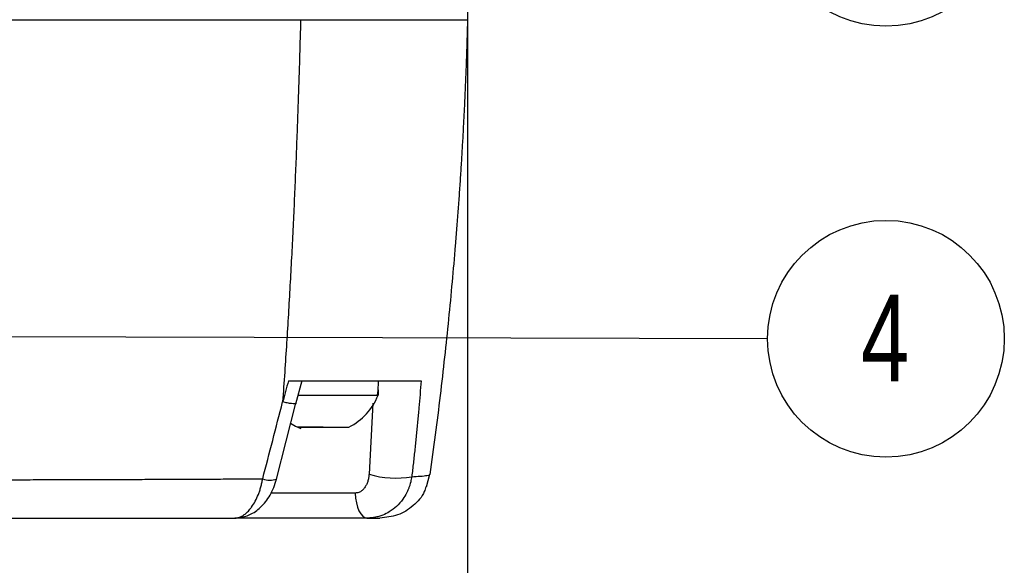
# Model space of a CAD drawing. Header units: millimetres. Extents: x 0 to 864, y 0 to 559.
# Tile 16 of 56: x 172 to 240, y 134 to 172. Entities that reach past the tile are written whole.
import ezdxf

# ---------------------------------------------------------------- set-up
doc = ezdxf.new("R2010")
doc.units = ezdxf.units.MM
doc.layers.add('DIMENSIONS', color=140, linetype='Continuous', lineweight=25)
doc.layers.add('TEXT', color=140, linetype='Continuous', lineweight=25)
doc.styles.add('SLDTEXTSTYLE0', font='TXT', dxfattribs={"width": 0.75})
doc.dimstyles.new('SLDDIMSTYLE0', dxfattribs={"dimtxt": 6, "dimasz": 6, "dimexe": 0, "dimexo": 0.0625, "dimgap": 1.5, "dimtad": 0, "dimtih": 1, "dimtoh": 1, "dimdec": 1, "dimrnd": 1e-09, "dimzin": 4, "dimdsep": 46, "dimtxsty": 'SLDTEXTSTYLE0', "dimsah": 1, "dimcen": 0.09, "dimadec": 0, "dimazin": 1, "dimtfac": 1, "dimtdec": 1, "dimtofl": 0, "dimtmove": 0, "dimatfit": 3, "dimfxl": 0, "dimfrac": 2, "dimtolj": 1, "dimtzin": 12, "dimarcsym": 0})
doc.dimstyles.new('SLDDIMSTYLE3', dxfattribs={"dimtxt": 0.18, "dimasz": 6, "dimexe": 0, "dimexo": 0.0625, "dimgap": 0, "dimtad": 0, "dimtih": 1, "dimtoh": 1, "dimdec": 0, "dimrnd": 1e-09, "dimzin": 0, "dimdsep": 46, "dimtxsty": 'Standard', "dimsah": 1, "dimcen": 0.09, "dimadec": 0, "dimazin": 0, "dimtfac": 6, "dimtdec": 0, "dimtofl": 0, "dimtmove": 0, "dimatfit": 3, "dimfxl": 0, "dimfrac": 2, "dimtolj": 1, "dimtzin": 0, "dimarcsym": 0})

# ---------------------------------------------------------------- blocks, each defined once
blk = doc.blocks.new('_D_3')
at = {"layer": 'DIMENSIONS'}
for p, q in [((100.64, 172.453), (100.64, 111.398)), ((202.64, 172.453), (202.64, 111.398)), ((143.882, 115.456), (142.053, 115.456)), ((142.053, 115.456), (142.053, 105.931)), ((159.398, 115.456), (161.226, 115.456)), ((161.226, 115.456), (161.226, 105.931)), ((100.64, 114.573), (139.009, 114.573)), ((202.64, 114.573), (164.271, 114.573)), ((142.053, 105.931), (143.882, 105.931)), ((161.226, 105.931), (159.398, 105.931))]:
    blk.add_line(p, q, dxfattribs=at)
for points in [[(100.64, 114.573), (106.64, 113.65), (106.64, 115.496)], [(202.64, 114.573), (196.64, 115.496), (196.64, 113.65)]]:
    blk.add_solid(points, dxfattribs=at)
at = {"layer": 'DIMENSIONS', "char_height": 6, "attachment_point": 1, "style": 'SLDTEXTSTYLE0'}
for s, insert in [('102.0', (141.665, 124.409)), ('4.02', (143.882, 113.666))]:
    blk.add_mtext(s, dxfattribs=dict(at, insert=insert))
blk = doc.blocks.new('SW_NOTE_0_5')
at = {"layer": 'TEXT', "color": 0}
blk.add_circle((8.195, -0.032), 8.195, dxfattribs=at)
at = {"layer": 'TEXT', "color": 0, "insert": (8.135, 3.023), "char_height": 6, "attachment_point": 2, "style": 'SLDTEXTSTYLE0'}
blk.add_mtext('3', dxfattribs=at)
blk = doc.blocks.new('SW_NOTE_0_7')
at = {"layer": 'TEXT', "color": 0}
blk.add_circle((8.195, -0.022), 8.195, dxfattribs=at)
at = {"layer": 'TEXT', "color": 0, "insert": (8.135, 3.034), "char_height": 6, "attachment_point": 2, "style": 'SLDTEXTSTYLE0'}
blk.add_mtext('4', dxfattribs=at)

msp = doc.modelspace()

# ---------------------------------------------------------------- linework, layer by layer
for p, q in [((190.742, 145.136), (191.177, 146.748)), ((196.44, 146.723), (196.44, 146.44)), ((196.43, 146.229), (196.44, 146.016)), ((196.44, 146.016), (196.44, 145.723)), ((189.418, 139.921), (190.753, 145.178)), ((196.089, 145.178), (195.821, 140.267)), ((199.803, 139.383), (200.036, 140.264)), ((200.027, 140.233), (200.037, 140.242)), ((194.862, 138.957), (189.013, 138.957)), ((186.531, 137.223), (186.814, 137.282))]:
    msp.add_line(p, q)
at = {"flags": 128}
for points in [[(190.376, 143.8), (190.728, 143.589), (191.105, 143.413)], [(194.862, 138.957), (194.889, 138.611), (194.943, 138.283), (195.022, 137.983), (195.123, 137.722), (195.243, 137.509), (195.378, 137.352), (195.523, 137.256), (195.674, 137.223)]]:
    msp.add_lwpolyline(points, dxfattribs=at)
for centre, radius, start, end in [((192.64, 146.016), 3.8, 355.57942, 359.99639), ((192.64, 147.184), 4.071, 295.92644, 338.98786), ((188.966, 141.237), 1.391, 248.4289, 288.9579), ((197.662, 146.18), 6.193, 252.70719, 280.36025)]:
    msp.add_arc(centre, radius, start, end)
for points in [[(151.64, 171.723), (165.057, 171.723), (179.125, 171.723), (191.08, 171.723)], [(196.44, 146.44), (196.44, 146.2), (196.417, 145.961), (196.372, 145.723)], [(188.455, 139.943), (188.916, 141.719), (189.375, 143.489), (189.833, 145.26)]]:
    msp.add_open_spline(points, degree=3)
for points, knots in [([(191.08, 171.723), (191.064, 171.144), (191.032, 169.978), (190.979, 168.218), (190.921, 166.435), (190.858, 164.628), (190.789, 162.799), (190.715, 160.946), (190.634, 159.071), (190.545, 157.173), (190.449, 155.251), (190.345, 153.304), (190.232, 151.332), (190.11, 149.333), (189.978, 147.305), (189.882, 145.945), (189.833, 145.26)], [0, 0, 0, 0, 0.065178, 0.1313, 0.198348, 0.266314, 0.335193, 0.404992, 0.475724, 0.54741, 0.620081, 0.693778, 0.768551, 0.844462, 0.921584, 1, 1, 1, 1]), ([(191.08, 171.723), (191.921, 171.723), (192.752, 171.723), (194.382, 171.723), (195.181, 171.723), (196.71, 171.723), (197.44, 171.723), (198.789, 171.723), (199.406, 171.723), (200.487, 171.723), (200.951, 171.723), (201.703, 171.723), (201.99, 171.723), (202.396, 171.723), (202.515, 171.723), (202.637, 171.723), (202.64, 171.723), (202.64, 171.723)], [0, 0, 0, 0, 0.125, 0.125, 0.25, 0.25, 0.375, 0.375, 0.5, 0.5, 0.625, 0.625, 0.75, 0.75, 0.875, 0.875, 1, 1, 1, 1]), ([(202.64, 171.723), (202.63, 171.377), (202.611, 170.682), (202.578, 169.633), (202.54, 168.571), (202.498, 167.498), (202.451, 166.412), (202.399, 165.315), (202.342, 164.205), (202.28, 163.082), (202.212, 161.948), (202.139, 160.802), (202.061, 159.644), (201.977, 158.473), (201.887, 157.291), (201.756, 155.653), (201.573, 153.549), (201.325, 150.971), (201.049, 148.349), (200.743, 145.684), (200.408, 142.975), (200.161, 141.159), (200.037, 140.242)], [0, 0, 0, 0, 0.032549, 0.065497, 0.098844, 0.132593, 0.166746, 0.201306, 0.236273, 0.27165, 0.30744, 0.343643, 0.380262, 0.417299, 0.454756, 0.492634, 0.573155, 0.655268, 0.73899, 0.82434, 0.911337, 1, 1, 1, 1]), ([(190.238, 146.723), (190.171, 146.478), (190.037, 145.99), (189.901, 145.502), (189.833, 145.26)], [0, 0, 0, 0, 0.501883, 1, 1, 1, 1]), ([(190.238, 146.723), (190.748, 146.723), (191.251, 146.723), (192.233, 146.723), (192.711, 146.723), (194.101, 146.723), (194.965, 146.723), (196.155, 146.723), (196.531, 146.723), (197.233, 146.723), (197.56, 146.723), (198.474, 146.723), (198.993, 146.723), (199.421, 146.723)], [0, 0, 0, 0, 0.125, 0.125, 0.25, 0.25, 0.5, 0.5, 0.625, 0.625, 0.75, 0.75, 1, 1, 1, 1]), ([(199.421, 146.723), (199.397, 146.411), (199.35, 145.785), (199.271, 144.845), (199.186, 143.9), (199.093, 142.952), (198.994, 142.001), (198.889, 141.046), (198.813, 140.408), (198.775, 140.088)], [0, 0, 0, 0, 0.141409, 0.283318, 0.425716, 0.568595, 0.711943, 0.855749, 1, 1, 1, 1]), ([(190.738, 145.148), (190.74, 145.146), (190.757, 145.126), (190.666, 145.122), (190.468, 145.139), (190.181, 145.187), (189.946, 145.236), (189.833, 145.26)], [0, 0, 0, 0, 0.031664, 0.294009, 0.547273, 0.784135, 1, 1, 1, 1]), ([(190.901, 145.723), (191.177, 145.723), (191.836, 145.723), (193.03, 145.723), (194.28, 145.723), (195.345, 145.723), (196.077, 145.723), (196.281, 145.723), (196.372, 145.723)], [0, 0, 0, 0, 0.1306762, 0.311849, 0.4930227, 0.6741961, 0.8553692, 1, 1, 1, 1]), ([(192.64, 143.523), (192.64, 143.523), (192.64, 143.523), (192.64, 143.523), (192.64, 143.523), (192.64, 143.523), (192.64, 143.523), (192.64, 143.523), (192.64, 143.523), (192.64, 143.523), (192.64, 143.523), (192.639, 143.523), (192.639, 143.523), (192.638, 143.523), (192.637, 143.523), (192.634, 143.523), (192.628, 143.523), (192.616, 143.523), (192.592, 143.523), (192.545, 143.523), (192.454, 143.523), (192.287, 143.523), (192.001, 143.523), (191.594, 143.523), (191.237, 143.523), (191.001, 143.523), (190.937, 143.523), (190.913, 143.523), (190.901, 143.523), (190.896, 143.523), (190.894, 143.523), (190.891, 143.523), (190.889, 143.523), (190.887, 143.523), (190.905, 143.523), (191.017, 143.523), (191.346, 143.523), (191.941, 143.523), (192.64, 143.523), (193.341, 143.523), (193.93, 143.523), (194.341, 143.523), (194.394, 143.523), (194.421, 143.523)], [0, 0, 0, 0, 0.000029, 0.00004, 0.000042, 0.000047, 0.000068, 0.000093, 0.000097, 0.000098, 0.000114, 0.000143, 0.000202, 0.00032, 0.000559, 0.001029, 0.001969, 0.003842, 0.007567, 0.014922, 0.029268, 0.056524, 0.105518, 0.183248, 0.273575, 0.294137, 0.299348, 0.302544, 0.303652, 0.30413, 0.304584, 0.305044, 0.305537, 0.306276, 0.309415, 0.35799, 0.449646, 0.541345, 0.633189, 0.725135, 0.816891, 0.908659, 1, 1, 1, 1]), ([(157.099, 139.86), (157.387, 139.86), (157.963, 139.86), (158.825, 139.861), (159.684, 139.862), (160.54, 139.862), (161.394, 139.863), (162.244, 139.864), (163.091, 139.865), (163.935, 139.866), (164.776, 139.867), (165.613, 139.868), (166.446, 139.87), (167.275, 139.871), (168.1, 139.872), (168.921, 139.874), (169.738, 139.875), (170.551, 139.877), (171.358, 139.879), (172.162, 139.881), (172.96, 139.883), (173.754, 139.885), (174.542, 139.887), (175.326, 139.889), (176.104, 139.891), (176.877, 139.893), (177.645, 139.896), (178.407, 139.898), (179.163, 139.901), (179.914, 139.904), (180.66, 139.906), (181.399, 139.909), (182.132, 139.912), (182.86, 139.915), (183.581, 139.919), (184.296, 139.922), (185.005, 139.925), (185.708, 139.929), (186.404, 139.932), (187.094, 139.936), (187.778, 139.939), (188.229, 139.942), (188.455, 139.943)], [0, 0, 0, 0, 0.026385, 0.05272, 0.079001, 0.105228, 0.131397, 0.157507, 0.183556, 0.209543, 0.235464, 0.261318, 0.287105, 0.312821, 0.338466, 0.364038, 0.389536, 0.414958, 0.440303, 0.465569, 0.490756, 0.515863, 0.540888, 0.565831, 0.59069, 0.615466, 0.640156, 0.66476, 0.689279, 0.71371, 0.738055, 0.762311, 0.78648, 0.81056, 0.834551, 0.858454, 0.882267, 0.905992, 0.929627, 0.953174, 0.976631, 1, 1, 1, 1]), ([(186.531, 137.223), (186.56, 137.224), (186.62, 137.226), (186.712, 137.241), (186.81, 137.266), (186.911, 137.304), (187.016, 137.355), (187.124, 137.42), (187.235, 137.5), (187.348, 137.597), (187.462, 137.71), (187.576, 137.84), (187.741, 138.055), (187.943, 138.382), (188.125, 138.774), (188.25, 139.112), (188.331, 139.379), (188.401, 139.656), (188.437, 139.848), (188.455, 139.943)], [0, 0, 0, 0, 0.037848, 0.077274, 0.118287, 0.160883, 0.20505, 0.25076, 0.297971, 0.346626, 0.396651, 0.447957, 0.500435, 0.625927, 0.749747, 0.81181, 0.874392, 0.937216, 1, 1, 1, 1]), ([(186.817, 137.252), (187.07, 137.302), (187.593, 137.406), (188.34, 137.95), (189.039, 138.797), (189.288, 139.535), (189.418, 139.921)], [0, 0, 0, 0, 0.223952, 0.462572, 0.719301, 1, 1, 1, 1]), ([(195.821, 140.267), (195.817, 140.222), (195.809, 140.132), (195.788, 140), (195.76, 139.873), (195.716, 139.711), (195.64, 139.524), (195.522, 139.327), (195.403, 139.187), (195.298, 139.1), (195.209, 139.042), (195.107, 138.995), (194.987, 138.962), (194.903, 138.959), (194.862, 138.957)], [0, 0, 0, 0, 0.0717699, 0.1422948, 0.2117884, 0.2804614, 0.41302, 0.5446477, 0.6693071, 0.7293005, 0.7830754, 0.8564917, 0.9284956, 1, 1, 1, 1]), ([(198.775, 140.088), (198.765, 140.028), (198.745, 139.904), (198.703, 139.718), (198.651, 139.529), (198.586, 139.337), (198.508, 139.143), (198.378, 138.868), (198.141, 138.473), (197.747, 138.021), (197.268, 137.66), (196.839, 137.448), (196.495, 137.331), (196.211, 137.267), (195.939, 137.23), (195.76, 137.225), (195.674, 137.223)], [0, 0, 0, 0, 0.038032, 0.077565, 0.118604, 0.161138, 0.205148, 0.250601, 0.354765, 0.500517, 0.640665, 0.749944, 0.81794, 0.882311, 0.942996, 1, 1, 1, 1]), ([(198.775, 140.088), (198.981, 140.099), (199.454, 140.124), (199.874, 140.173), (200.02, 140.221), (200.026, 140.231), (200.027, 140.233)], [0, 0, 0, 0, 0.243525, 0.560283, 0.894734, 1, 1, 1, 1]), ([(199.76, 139.399), (199.727, 139.284), (199.577, 138.766), (198.899, 138.039), (197.829, 137.352), (196.99, 137.266), (196.57, 137.223)], [0, 0, 0, 0, 0.087761, 0.391839, 0.695918, 1, 1, 1, 1]), ([(151.64, 137.223), (154.669, 137.223), (157.683, 137.223), (163.682, 137.223), (166.677, 137.223), (172.594, 137.223), (175.488, 137.223), (181.123, 137.223), (183.867, 137.223), (186.531, 137.223)], [0, 0, 0, 0, 0.25, 0.25, 0.5, 0.5, 0.75, 0.75, 1, 1, 1, 1]), ([(195.674, 137.223), (194.987, 137.223), (193.576, 137.223), (191.258, 137.223), (189.125, 137.223), (187.455, 137.223), (186.807, 137.223), (186.531, 137.223)], [0, 0, 0, 0, 0.206189, 0.423246, 0.640303, 0.846493, 1, 1, 1, 1]), ([(195.674, 137.223), (195.712, 137.223), (195.787, 137.223), (195.89, 137.223), (195.985, 137.223), (196.072, 137.223), (196.151, 137.223), (196.222, 137.223), (196.286, 137.223), (196.357, 137.223), (196.416, 137.223), (196.48, 137.223), (196.529, 137.223), (196.56, 137.223), (196.569, 137.223), (196.57, 137.223), (196.57, 137.223)], [0, 0, 0, 0, 0.049718, 0.099315, 0.148816, 0.198248, 0.247634, 0.296997, 0.346356, 0.395732, 0.48539, 0.535623, 0.664274, 0.819032, 0.944671, 1, 1, 1, 1])]:
    msp.add_open_spline(points, degree=3, knots=knots)

# ---------------------------------------------------------------- block references
at = {"layer": 'TEXT'}
for name, p in [('SW_NOTE_0_5', (223.423, 179.496)), ('SW_NOTE_0_7', (223.423, 149.659))]:
    msp.add_blockref(name, p, dxfattribs=at)

# ---------------------------------------------------------------- dimensions: what is measured, and where the dimension line sits
at = {"layer": 'DIMENSIONS'}
dim = msp.add_linear_dim(base=(202.64, 114.573), p1=(100.64, 173.723), p2=(202.64, 173.723), angle=0, dimstyle='SLDDIMSTYLE0', dxfattribs=at)
dim.commit()
dim.dimension.update_dxf_attribs({"geometry": '_D_3', "text_midpoint": (151.64, 114.573), "dimtype": 160})

# ---------------------------------------------------------------- leaders
at = {"layer": 'TEXT'}
msp.add_leader([(160.388, 149.824), (223.423, 149.659)], dimstyle='SLDDIMSTYLE3', dxfattribs=at)

doc.saveas('drawing.dxf')
